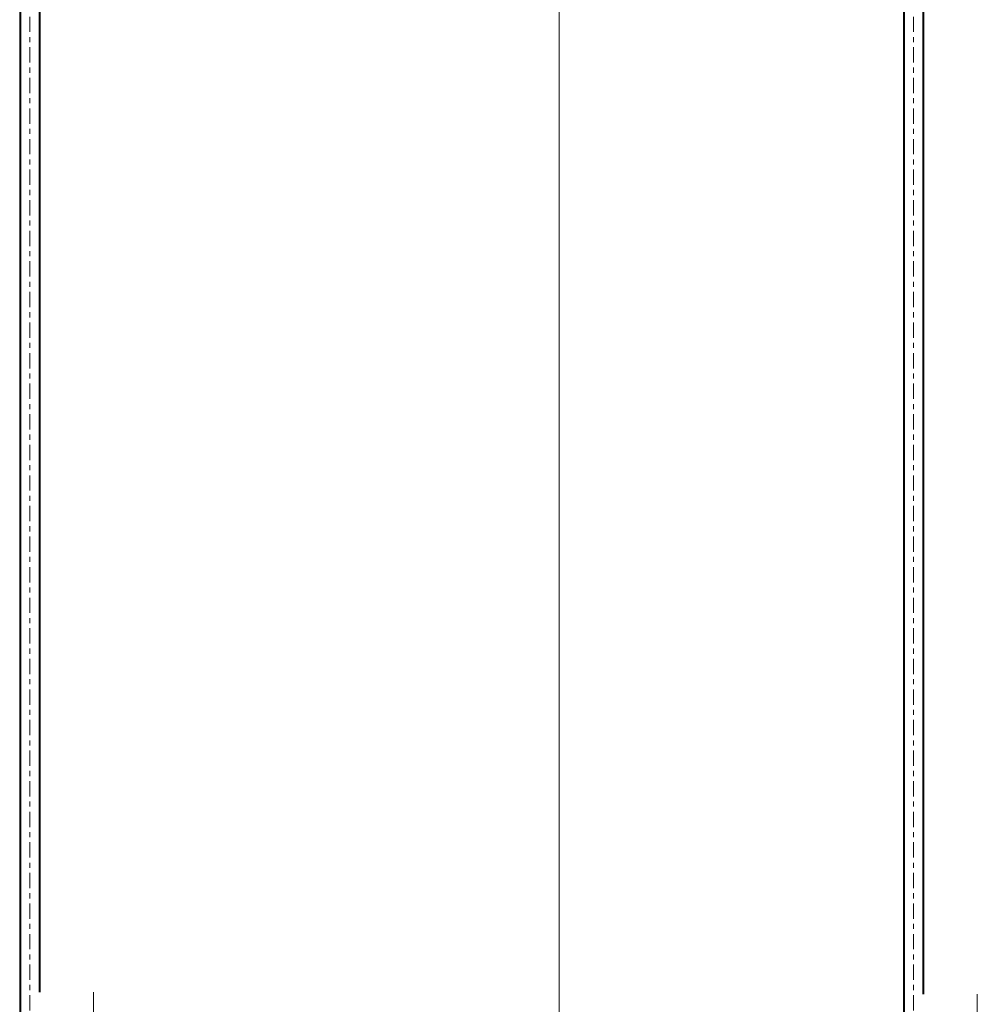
# Model space of a CAD drawing. Header units: millimetres. Extents: x 2063 to 3250, y -90 to 749.
# Tile 9 of 14: x 2527 to 2640, y 517 to 633. Entities that reach past the tile are written whole.
import ezdxf

# ---------------------------------------------------------------- set-up
doc = ezdxf.new("R2010")
doc.units = ezdxf.units.MM
doc.header["$LTSCALE"] = 0.6
doc.linetypes.add('XKITLINE00', pattern=[0])
doc.linetypes.add('XKITLINE03', pattern=[6, 3, -1, 1, -1])
for name, color, linetype, lineweight in [('Part', 2, 'Continuous', 0), ('PartMark', 3, 'Continuous', 0), ('S-GRID', 1, 'Continuous', 0), ('Z-DIMENSIONS', 1, 'Continuous', 0)]:
    doc.layers.add(name, color=color, linetype=linetype, lineweight=lineweight)

msp = doc.modelspace()

# ---------------------------------------------------------------- linework, layer by layer
at = {"layer": 'Part', "color": 2, "linetype": 'XKITLINE00', "lineweight": 0}
for p, q in [((2526.8, 342.2), (2526.8, 666.51)), ((2526.92, 342.2), (2526.92, 666.51)), ((2529.08, 518.64), (2529.08, 666.51)), ((2529.2, 518.64), (2529.2, 666.51)), ((2630.8, 342.2), (2630.8, 666.51)), ((2630.92, 342.2), (2630.92, 666.51)), ((2633.08, 518.38), (2633.08, 666.51)), ((2633.2, 518.38), (2633.2, 666.51))]:
    msp.add_line(p, q, dxfattribs=at)
at = {"layer": 'PartMark', "color": 1, "linetype": 'XKITLINE00', "lineweight": 0}
for p, q in [((2535.5, 492.69), (2535.5, 518.64)), ((2639.5, 492.95), (2639.5, 518.38))]:
    msp.add_line(p, q, dxfattribs=at)
at = {"layer": 'S-GRID', "color": 1, "linetype": 'XKITLINE03', "lineweight": 0}
for p, q in [((2528, -19.93), (2528, 694.4)), ((2632, -19.93), (2632, 694.4))]:
    msp.add_line(p, q, dxfattribs=at)
at = {"layer": 'Z-DIMENSIONS', "color": 7, "linetype": 'XKITLINE00', "lineweight": 0}
msp.add_line((2590.29, 344), (2590.29, 668), dxfattribs=at)

doc.saveas('drawing.dxf')
